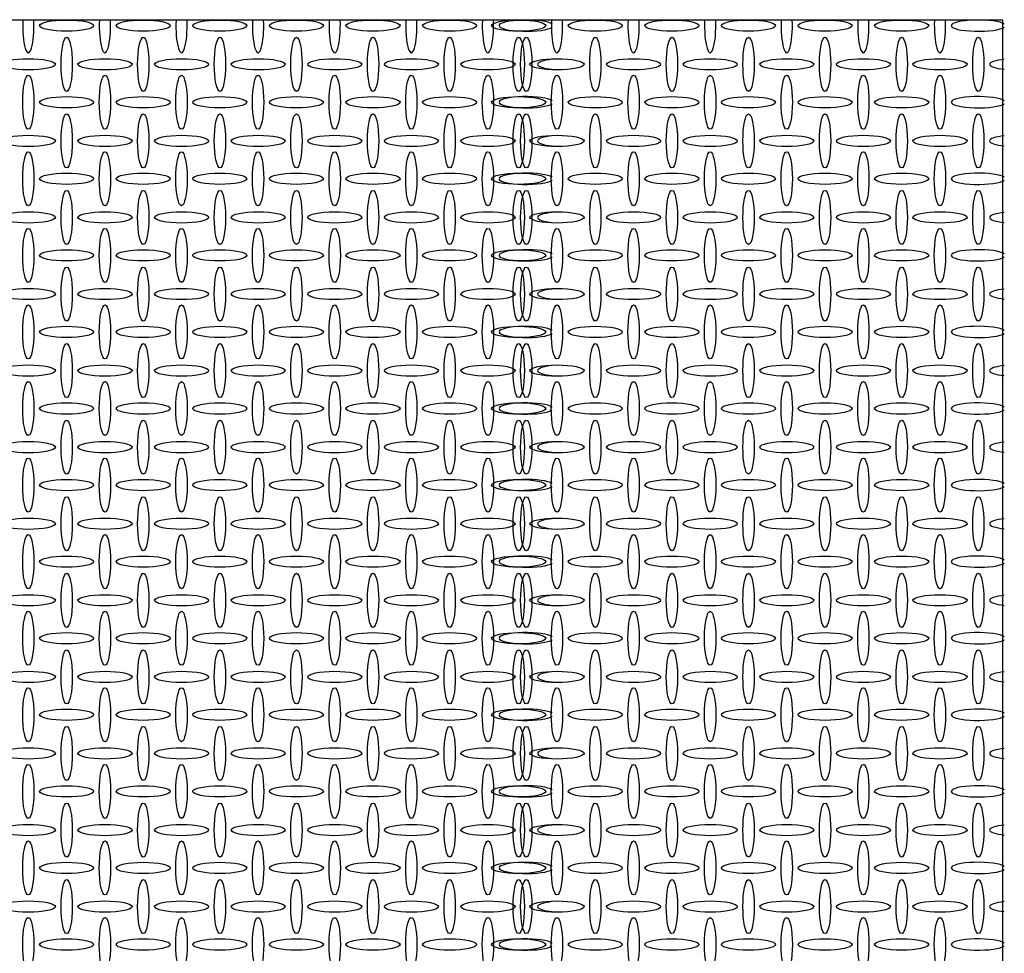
# Model space of a CAD drawing. Header units: millimetres. Extents: x 2063114 to 14983986, y -126020516 to 213791.
# Tile 187 of 256: x 2339554 to 2342613, y -1432057 to -1429155. Entities that reach past the tile are written whole.
import ezdxf

# ---------------------------------------------------------------- set-up
doc = ezdxf.new("R2010")
doc.units = ezdxf.units.MM

msp = doc.modelspace()

# ---------------------------------------------------------------- linework, layer by layer
msp.add_lwpolyline([(2342608.57243, -1429155.73909), (2336966.57243, -1429155.73909), (2336966.57243, -1443235.73876), (2342608.57243, -1443235.73876)], close=True)
at = {"linetype": 'Continuous'}
for centre, major_axis, start_param, end_param in [((2339580.62517, -1429173.18951), (0, -84), 4.5031219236, 8.0632486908), ((2339818.62517, -1429173.18951), (0, -84), 4.5031219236, 8.0632486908), ((2340056.62517, -1429173.18951), (0, -84), 4.5031219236, 8.0632486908), ((2340294.62517, -1429173.18951), (0, -84), 4.5031219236, 8.0632486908), ((2340532.62517, -1429173.18951), (0, -84), 4.5031219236, 8.0632486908), ((2340770.62517, -1429173.18951), (0, -84), 4.5031219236, 8.0632486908), ((2341008.62517, -1429173.18951), (0, -84), 4.5031219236, 8.0632486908), ((2341127.62517, -1429173.18951), (84, 0), 0.2704232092, 6.0127620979), ((2341223.18053, -1429173.18951), (0, -84), 4.5031219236, 8.0632486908), ((2341461.18053, -1429173.18951), (0, -84), 4.5031219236, 8.0632486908), ((2341699.18053, -1429173.18951), (0, -84), 4.5031219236, 8.0632486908), ((2341937.18053, -1429173.18951), (0, -84), 4.5031219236, 8.0632486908), ((2342175.18053, -1429173.18951), (0, -84), 4.5031219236, 8.0632486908), ((2342413.18053, -1429173.18951), (0, -84), 4.5031219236, 8.0632486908), ((2342532.18053, -1429173.18951), (84, 0), 0.2704232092, 6.0127620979), ((2341246.82181, -1429293.38625), (84, 0), 2.0435613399, 4.2396239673), ((2342651.37718, -1429293.38625), (84, 0), 2.0435613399, 4.2396239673), ((2341127.62517, -1429411.18951), (84, 0), 0.2704232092, 6.0127620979), ((2342532.18053, -1429411.18951), (84, 0), 0.2704232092, 6.0127620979), ((2341246.82181, -1429531.38625), (84, 0), 2.0435613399, 4.2396239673), ((2342651.37718, -1429531.38625), (84, 0), 2.0435613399, 4.2396239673), ((2341127.62517, -1429649.18951), (84, 0), 0.2704232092, 6.0127620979), ((2342532.18053, -1429649.18951), (84, 0), 0.2704232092, 6.0127620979), ((2341246.82181, -1429769.38625), (84, 0), 2.0435613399, 4.2396239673), ((2342651.37718, -1429769.38625), (84, 0), 2.0435613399, 4.2396239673), ((2341127.62517, -1429887.18951), (84, 0), 0.2704232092, 6.0127620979), ((2342532.18053, -1429887.18951), (84, 0), 0.2704232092, 6.0127620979), ((2341246.82181, -1430007.38625), (84, 0), 2.0435613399, 4.2396239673), ((2342651.37718, -1430007.38625), (84, 0), 2.0435613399, 4.2396239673), ((2341127.62517, -1430125.18951), (84, 0), 0.2704232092, 6.0127620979), ((2342532.18053, -1430125.18951), (84, 0), 0.2704232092, 6.0127620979), ((2341246.82181, -1430245.38625), (84, 0), 2.0435613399, 4.2396239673), ((2342651.37718, -1430245.38625), (84, 0), 2.0435613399, 4.2396239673), ((2341127.62517, -1430363.18951), (84, 0), 0.2704232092, 6.0127620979), ((2342532.18053, -1430363.18951), (84, 0), 0.2704232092, 6.0127620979), ((2341246.82181, -1430483.38625), (84, 0), 2.0435613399, 4.2396239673), ((2342651.37718, -1430483.38625), (84, 0), 2.0435613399, 4.2396239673), ((2341127.62517, -1430601.18951), (84, 0), 0.2704232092, 6.0127620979), ((2342532.18053, -1430601.18951), (84, 0), 0.2704232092, 6.0127620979), ((2341246.82181, -1430721.38625), (84, 0), 2.0435613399, 4.2396239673), ((2342651.37718, -1430721.38625), (84, 0), 2.0435613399, 4.2396239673), ((2341127.62517, -1430839.18951), (84, 0), 0.2704232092, 6.0127620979), ((2342532.18053, -1430839.18951), (84, 0), 0.2704232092, 6.0127620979), ((2341246.82181, -1430959.38625), (84, 0), 2.0435613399, 4.2396239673), ((2342651.37718, -1430959.38625), (84, 0), 2.0435613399, 4.2396239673), ((2341127.62517, -1431077.18951), (84, 0), 0.2704232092, 6.0127620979), ((2342532.18053, -1431077.18951), (84, 0), 0.2704232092, 6.0127620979), ((2341246.82181, -1431197.38625), (84, 0), 2.0435613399, 4.2396239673), ((2342651.37718, -1431197.38625), (84, 0), 2.0435613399, 4.2396239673), ((2341127.62517, -1431315.18951), (84, 0), 0.2704232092, 6.0127620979), ((2342532.18053, -1431315.18951), (84, 0), 0.2704232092, 6.0127620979), ((2341246.82181, -1431435.38625), (84, 0), 2.0435613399, 4.2396239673), ((2342651.37718, -1431435.38625), (84, 0), 2.0435613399, 4.2396239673), ((2341127.62517, -1431553.18951), (84, 0), 0.2704232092, 6.0127620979), ((2342532.18053, -1431553.18951), (84, 0), 0.2704232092, 6.0127620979), ((2341246.82181, -1431673.38625), (84, 0), 2.0435613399, 4.2396239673), ((2342651.37718, -1431673.38625), (84, 0), 2.0435613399, 4.2396239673), ((2341127.62517, -1431791.18951), (84, 0), 0.2704232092, 6.0127620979), ((2342532.18053, -1431791.18951), (84, 0), 0.2704232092, 6.0127620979), ((2341246.82181, -1431911.38625), (84, 0), 2.0435613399, 4.2396239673), ((2342651.37718, -1431911.38625), (84, 0), 2.0435613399, 4.2396239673), ((2341127.62517, -1432029.18951), (84, 0), 0.2704232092, 6.0127620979), ((2342532.18053, -1432029.18951), (84, 0), 0.2704232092, 6.0127620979)]:
    msp.add_ellipse(centre, major_axis=major_axis, ratio=0.2083333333, start_param=start_param, end_param=end_param, dxfattribs=at)
for centre, major_axis in [((2339699.62517, -1429173.18951), (84, 0)), ((2339937.62517, -1429173.18951), (84, 0)), ((2340175.62517, -1429173.18951), (84, 0)), ((2340413.62517, -1429173.18951), (84, 0)), ((2340651.62517, -1429173.18951), (84, 0)), ((2340889.62517, -1429173.18951), (84, 0)), ((2341104.18053, -1429173.18951), (84, 0)), ((2341342.18053, -1429173.18951), (84, 0)), ((2341580.18053, -1429173.18951), (84, 0)), ((2341818.18053, -1429173.18951), (84, 0)), ((2342056.18053, -1429173.18951), (84, 0)), ((2342294.18053, -1429173.18951), (84, 0)), ((2339699.82181, -1429293.38625), (0, -84)), ((2339937.82181, -1429293.38625), (0, -84)), ((2340175.82181, -1429293.38625), (0, -84)), ((2340413.82181, -1429293.38625), (0, -84)), ((2340651.82181, -1429293.38625), (0, -84)), ((2340889.82181, -1429293.38625), (0, -84)), ((2341104.37718, -1429293.38625), (0, -84)), ((2341127.82181, -1429293.38625), (0, -84)), ((2341342.37718, -1429293.38625), (0, -84)), ((2341580.37718, -1429293.38625), (0, -84)), ((2341818.37718, -1429293.38625), (0, -84)), ((2342056.37718, -1429293.38625), (0, -84)), ((2342294.37718, -1429293.38625), (0, -84)), ((2342532.37718, -1429293.38625), (0, -84)), ((2339580.82181, -1429293.38625), (84, 0)), ((2339818.82181, -1429293.38625), (84, 0)), ((2340056.82181, -1429293.38625), (84, 0)), ((2340294.82181, -1429293.38625), (84, 0)), ((2340532.82181, -1429293.38625), (84, 0)), ((2340770.82181, -1429293.38625), (84, 0)), ((2341008.82181, -1429293.38625), (84, 0)), ((2341223.37718, -1429293.38625), (84, 0)), ((2341461.37718, -1429293.38625), (84, 0)), ((2341699.37718, -1429293.38625), (84, 0)), ((2341937.37718, -1429293.38625), (84, 0)), ((2342175.37718, -1429293.38625), (84, 0)), ((2342413.37718, -1429293.38625), (84, 0)), ((2339580.62517, -1429411.18951), (0, -84)), ((2339818.62517, -1429411.18951), (0, -84)), ((2340056.62517, -1429411.18951), (0, -84)), ((2340294.62517, -1429411.18951), (0, -84)), ((2340532.62517, -1429411.18951), (0, -84)), ((2340770.62517, -1429411.18951), (0, -84)), ((2341008.62517, -1429411.18951), (0, -84)), ((2341223.18053, -1429411.18951), (0, -84)), ((2341461.18053, -1429411.18951), (0, -84)), ((2341699.18053, -1429411.18951), (0, -84)), ((2341937.18053, -1429411.18951), (0, -84)), ((2342175.18053, -1429411.18951), (0, -84)), ((2342413.18053, -1429411.18951), (0, -84)), ((2339699.62517, -1429411.18951), (84, 0)), ((2339937.62517, -1429411.18951), (84, 0)), ((2340175.62517, -1429411.18951), (84, 0)), ((2340413.62517, -1429411.18951), (84, 0)), ((2340651.62517, -1429411.18951), (84, 0)), ((2340889.62517, -1429411.18951), (84, 0)), ((2341104.18053, -1429411.18951), (84, 0)), ((2341342.18053, -1429411.18951), (84, 0)), ((2341580.18053, -1429411.18951), (84, 0)), ((2341818.18053, -1429411.18951), (84, 0)), ((2342056.18053, -1429411.18951), (84, 0)), ((2342294.18053, -1429411.18951), (84, 0)), ((2339699.82181, -1429531.38625), (0, -84)), ((2339937.82181, -1429531.38625), (0, -84)), ((2340175.82181, -1429531.38625), (0, -84)), ((2340413.82181, -1429531.38625), (0, -84)), ((2340651.82181, -1429531.38625), (0, -84)), ((2340889.82181, -1429531.38625), (0, -84)), ((2341104.37718, -1429531.38625), (0, -84)), ((2341127.82181, -1429531.38625), (0, -84)), ((2341342.37718, -1429531.38625), (0, -84)), ((2341580.37718, -1429531.38625), (0, -84)), ((2341818.37718, -1429531.38625), (0, -84)), ((2342056.37718, -1429531.38625), (0, -84)), ((2342294.37718, -1429531.38625), (0, -84)), ((2342532.37718, -1429531.38625), (0, -84)), ((2339580.82181, -1429531.38625), (84, 0)), ((2339818.82181, -1429531.38625), (84, 0)), ((2340056.82181, -1429531.38625), (84, 0)), ((2340294.82181, -1429531.38625), (84, 0)), ((2340532.82181, -1429531.38625), (84, 0)), ((2340770.82181, -1429531.38625), (84, 0)), ((2341008.82181, -1429531.38625), (84, 0)), ((2341223.37718, -1429531.38625), (84, 0)), ((2341461.37718, -1429531.38625), (84, 0)), ((2341699.37718, -1429531.38625), (84, 0)), ((2341937.37718, -1429531.38625), (84, 0)), ((2342175.37718, -1429531.38625), (84, 0)), ((2342413.37718, -1429531.38625), (84, 0)), ((2339580.62517, -1429649.18951), (0, -84)), ((2339818.62517, -1429649.18951), (0, -84)), ((2340056.62517, -1429649.18951), (0, -84)), ((2340294.62517, -1429649.18951), (0, -84)), ((2340532.62517, -1429649.18951), (0, -84)), ((2340770.62517, -1429649.18951), (0, -84)), ((2341008.62517, -1429649.18951), (0, -84)), ((2341223.18053, -1429649.18951), (0, -84)), ((2341461.18053, -1429649.18951), (0, -84)), ((2341699.18053, -1429649.18951), (0, -84)), ((2341937.18053, -1429649.18951), (0, -84)), ((2342175.18053, -1429649.18951), (0, -84)), ((2342413.18053, -1429649.18951), (0, -84)), ((2339699.62517, -1429649.18951), (84, 0)), ((2339937.62517, -1429649.18951), (84, 0)), ((2340175.62517, -1429649.18951), (84, 0)), ((2340413.62517, -1429649.18951), (84, 0)), ((2340651.62517, -1429649.18951), (84, 0)), ((2340889.62517, -1429649.18951), (84, 0)), ((2341104.18053, -1429649.18951), (84, 0)), ((2341342.18053, -1429649.18951), (84, 0)), ((2341580.18053, -1429649.18951), (84, 0)), ((2341818.18053, -1429649.18951), (84, 0)), ((2342056.18053, -1429649.18951), (84, 0)), ((2342294.18053, -1429649.18951), (84, 0)), ((2339699.82181, -1429769.38625), (0, -84)), ((2339937.82181, -1429769.38625), (0, -84)), ((2340175.82181, -1429769.38625), (0, -84)), ((2340413.82181, -1429769.38625), (0, -84)), ((2340651.82181, -1429769.38625), (0, -84)), ((2340889.82181, -1429769.38625), (0, -84)), ((2341104.37718, -1429769.38625), (0, -84)), ((2341127.82181, -1429769.38625), (0, -84)), ((2341342.37718, -1429769.38625), (0, -84)), ((2341580.37718, -1429769.38625), (0, -84)), ((2341818.37718, -1429769.38625), (0, -84)), ((2342056.37718, -1429769.38625), (0, -84)), ((2342294.37718, -1429769.38625), (0, -84)), ((2342532.37718, -1429769.38625), (0, -84)), ((2339580.82181, -1429769.38625), (84, 0)), ((2339818.82181, -1429769.38625), (84, 0)), ((2340056.82181, -1429769.38625), (84, 0)), ((2340294.82181, -1429769.38625), (84, 0)), ((2340532.82181, -1429769.38625), (84, 0)), ((2340770.82181, -1429769.38625), (84, 0)), ((2341008.82181, -1429769.38625), (84, 0)), ((2341223.37718, -1429769.38625), (84, 0)), ((2341461.37718, -1429769.38625), (84, 0)), ((2341699.37718, -1429769.38625), (84, 0)), ((2341937.37718, -1429769.38625), (84, 0)), ((2342175.37718, -1429769.38625), (84, 0)), ((2342413.37718, -1429769.38625), (84, 0)), ((2339580.62517, -1429887.18951), (0, -84)), ((2339818.62517, -1429887.18951), (0, -84)), ((2340056.62517, -1429887.18951), (0, -84)), ((2340294.62517, -1429887.18951), (0, -84)), ((2340532.62517, -1429887.18951), (0, -84)), ((2340770.62517, -1429887.18951), (0, -84)), ((2341008.62517, -1429887.18951), (0, -84)), ((2341223.18053, -1429887.18951), (0, -84)), ((2341461.18053, -1429887.18951), (0, -84)), ((2341699.18053, -1429887.18951), (0, -84)), ((2341937.18053, -1429887.18951), (0, -84)), ((2342175.18053, -1429887.18951), (0, -84)), ((2342413.18053, -1429887.18951), (0, -84)), ((2339699.62517, -1429887.18951), (84, 0)), ((2339937.62517, -1429887.18951), (84, 0)), ((2340175.62517, -1429887.18951), (84, 0)), ((2340413.62517, -1429887.18951), (84, 0)), ((2340651.62517, -1429887.18951), (84, 0)), ((2340889.62517, -1429887.18951), (84, 0)), ((2341104.18053, -1429887.18951), (84, 0)), ((2341342.18053, -1429887.18951), (84, 0)), ((2341580.18053, -1429887.18951), (84, 0)), ((2341818.18053, -1429887.18951), (84, 0)), ((2342056.18053, -1429887.18951), (84, 0)), ((2342294.18053, -1429887.18951), (84, 0)), ((2339699.82181, -1430007.38625), (0, -84)), ((2339937.82181, -1430007.38625), (0, -84)), ((2340175.82181, -1430007.38625), (0, -84)), ((2340413.82181, -1430007.38625), (0, -84)), ((2340651.82181, -1430007.38625), (0, -84)), ((2340889.82181, -1430007.38625), (0, -84)), ((2341104.37718, -1430007.38625), (0, -84)), ((2341127.82181, -1430007.38625), (0, -84)), ((2341342.37718, -1430007.38625), (0, -84)), ((2341580.37718, -1430007.38625), (0, -84)), ((2341818.37718, -1430007.38625), (0, -84)), ((2342056.37718, -1430007.38625), (0, -84)), ((2342294.37718, -1430007.38625), (0, -84)), ((2342532.37718, -1430007.38625), (0, -84)), ((2339580.82181, -1430007.38625), (84, 0)), ((2339818.82181, -1430007.38625), (84, 0)), ((2340056.82181, -1430007.38625), (84, 0)), ((2340294.82181, -1430007.38625), (84, 0)), ((2340532.82181, -1430007.38625), (84, 0)), ((2340770.82181, -1430007.38625), (84, 0)), ((2341008.82181, -1430007.38625), (84, 0)), ((2341223.37718, -1430007.38625), (84, 0)), ((2341461.37718, -1430007.38625), (84, 0)), ((2341699.37718, -1430007.38625), (84, 0)), ((2341937.37718, -1430007.38625), (84, 0)), ((2342175.37718, -1430007.38625), (84, 0)), ((2342413.37718, -1430007.38625), (84, 0)), ((2339580.62517, -1430125.18951), (0, -84)), ((2339818.62517, -1430125.18951), (0, -84)), ((2340056.62517, -1430125.18951), (0, -84)), ((2340294.62517, -1430125.18951), (0, -84)), ((2340532.62517, -1430125.18951), (0, -84)), ((2340770.62517, -1430125.18951), (0, -84)), ((2341008.62517, -1430125.18951), (0, -84)), ((2341223.18053, -1430125.18951), (0, -84)), ((2341461.18053, -1430125.18951), (0, -84)), ((2341699.18053, -1430125.18951), (0, -84)), ((2341937.18053, -1430125.18951), (0, -84)), ((2342175.18053, -1430125.18951), (0, -84)), ((2342413.18053, -1430125.18951), (0, -84)), ((2339699.62517, -1430125.18951), (84, 0)), ((2339937.62517, -1430125.18951), (84, 0)), ((2340175.62517, -1430125.18951), (84, 0)), ((2340413.62517, -1430125.18951), (84, 0)), ((2340651.62517, -1430125.18951), (84, 0)), ((2340889.62517, -1430125.18951), (84, 0)), ((2341104.18053, -1430125.18951), (84, 0)), ((2341342.18053, -1430125.18951), (84, 0)), ((2341580.18053, -1430125.18951), (84, 0)), ((2341818.18053, -1430125.18951), (84, 0)), ((2342056.18053, -1430125.18951), (84, 0)), ((2342294.18053, -1430125.18951), (84, 0)), ((2339699.82181, -1430245.38625), (0, -84)), ((2339937.82181, -1430245.38625), (0, -84)), ((2340175.82181, -1430245.38625), (0, -84)), ((2340413.82181, -1430245.38625), (0, -84)), ((2340651.82181, -1430245.38625), (0, -84)), ((2340889.82181, -1430245.38625), (0, -84)), ((2341104.37718, -1430245.38625), (0, -84)), ((2341127.82181, -1430245.38625), (0, -84)), ((2341342.37718, -1430245.38625), (0, -84)), ((2341580.37718, -1430245.38625), (0, -84)), ((2341818.37718, -1430245.38625), (0, -84)), ((2342056.37718, -1430245.38625), (0, -84)), ((2342294.37718, -1430245.38625), (0, -84)), ((2342532.37718, -1430245.38625), (0, -84)), ((2339580.82181, -1430245.38625), (84, 0)), ((2339818.82181, -1430245.38625), (84, 0)), ((2340056.82181, -1430245.38625), (84, 0)), ((2340294.82181, -1430245.38625), (84, 0)), ((2340532.82181, -1430245.38625), (84, 0)), ((2340770.82181, -1430245.38625), (84, 0)), ((2341008.82181, -1430245.38625), (84, 0)), ((2341223.37718, -1430245.38625), (84, 0)), ((2341461.37718, -1430245.38625), (84, 0)), ((2341699.37718, -1430245.38625), (84, 0)), ((2341937.37718, -1430245.38625), (84, 0)), ((2342175.37718, -1430245.38625), (84, 0)), ((2342413.37718, -1430245.38625), (84, 0)), ((2339580.62517, -1430363.18951), (0, -84)), ((2339818.62517, -1430363.18951), (0, -84)), ((2340056.62517, -1430363.18951), (0, -84)), ((2340294.62517, -1430363.18951), (0, -84)), ((2340532.62517, -1430363.18951), (0, -84)), ((2340770.62517, -1430363.18951), (0, -84)), ((2341008.62517, -1430363.18951), (0, -84)), ((2341223.18053, -1430363.18951), (0, -84)), ((2341461.18053, -1430363.18951), (0, -84)), ((2341699.18053, -1430363.18951), (0, -84)), ((2341937.18053, -1430363.18951), (0, -84)), ((2342175.18053, -1430363.18951), (0, -84)), ((2342413.18053, -1430363.18951), (0, -84)), ((2339699.62517, -1430363.18951), (84, 0)), ((2339937.62517, -1430363.18951), (84, 0)), ((2340175.62517, -1430363.18951), (84, 0)), ((2340413.62517, -1430363.18951), (84, 0)), ((2340651.62517, -1430363.18951), (84, 0)), ((2340889.62517, -1430363.18951), (84, 0)), ((2341104.18053, -1430363.18951), (84, 0)), ((2341342.18053, -1430363.18951), (84, 0)), ((2341580.18053, -1430363.18951), (84, 0)), ((2341818.18053, -1430363.18951), (84, 0)), ((2342056.18053, -1430363.18951), (84, 0)), ((2342294.18053, -1430363.18951), (84, 0)), ((2339699.82181, -1430483.38625), (0, -84)), ((2339937.82181, -1430483.38625), (0, -84)), ((2340175.82181, -1430483.38625), (0, -84)), ((2340413.82181, -1430483.38625), (0, -84)), ((2340651.82181, -1430483.38625), (0, -84)), ((2340889.82181, -1430483.38625), (0, -84)), ((2341104.37718, -1430483.38625), (0, -84)), ((2341127.82181, -1430483.38625), (0, -84)), ((2341342.37718, -1430483.38625), (0, -84)), ((2341580.37718, -1430483.38625), (0, -84)), ((2341818.37718, -1430483.38625), (0, -84)), ((2342056.37718, -1430483.38625), (0, -84)), ((2342294.37718, -1430483.38625), (0, -84)), ((2342532.37718, -1430483.38625), (0, -84)), ((2339580.82181, -1430483.38625), (84, 0)), ((2339818.82181, -1430483.38625), (84, 0)), ((2340056.82181, -1430483.38625), (84, 0)), ((2340294.82181, -1430483.38625), (84, 0)), ((2340532.82181, -1430483.38625), (84, 0)), ((2340770.82181, -1430483.38625), (84, 0)), ((2341008.82181, -1430483.38625), (84, 0)), ((2341223.37718, -1430483.38625), (84, 0)), ((2341461.37718, -1430483.38625), (84, 0)), ((2341699.37718, -1430483.38625), (84, 0)), ((2341937.37718, -1430483.38625), (84, 0)), ((2342175.37718, -1430483.38625), (84, 0)), ((2342413.37718, -1430483.38625), (84, 0)), ((2339580.62517, -1430601.18951), (0, -84)), ((2339818.62517, -1430601.18951), (0, -84)), ((2340056.62517, -1430601.18951), (0, -84)), ((2340294.62517, -1430601.18951), (0, -84)), ((2340532.62517, -1430601.18951), (0, -84)), ((2340770.62517, -1430601.18951), (0, -84)), ((2341008.62517, -1430601.18951), (0, -84)), ((2341223.18053, -1430601.18951), (0, -84)), ((2341461.18053, -1430601.18951), (0, -84)), ((2341699.18053, -1430601.18951), (0, -84)), ((2341937.18053, -1430601.18951), (0, -84)), ((2342175.18053, -1430601.18951), (0, -84)), ((2342413.18053, -1430601.18951), (0, -84)), ((2339699.62517, -1430601.18951), (84, 0)), ((2339937.62517, -1430601.18951), (84, 0)), ((2340175.62517, -1430601.18951), (84, 0)), ((2340413.62517, -1430601.18951), (84, 0)), ((2340651.62517, -1430601.18951), (84, 0)), ((2340889.62517, -1430601.18951), (84, 0)), ((2341104.18053, -1430601.18951), (84, 0)), ((2341342.18053, -1430601.18951), (84, 0)), ((2341580.18053, -1430601.18951), (84, 0)), ((2341818.18053, -1430601.18951), (84, 0)), ((2342056.18053, -1430601.18951), (84, 0)), ((2342294.18053, -1430601.18951), (84, 0)), ((2339699.82181, -1430721.38625), (0, -84)), ((2339937.82181, -1430721.38625), (0, -84)), ((2340175.82181, -1430721.38625), (0, -84)), ((2340413.82181, -1430721.38625), (0, -84)), ((2340651.82181, -1430721.38625), (0, -84)), ((2340889.82181, -1430721.38625), (0, -84)), ((2341104.37718, -1430721.38625), (0, -84)), ((2341127.82181, -1430721.38625), (0, -84)), ((2341342.37718, -1430721.38625), (0, -84)), ((2341580.37718, -1430721.38625), (0, -84)), ((2341818.37718, -1430721.38625), (0, -84)), ((2342056.37718, -1430721.38625), (0, -84)), ((2342294.37718, -1430721.38625), (0, -84)), ((2342532.37718, -1430721.38625), (0, -84)), ((2339580.82181, -1430721.38625), (84, 0)), ((2339818.82181, -1430721.38625), (84, 0)), ((2340056.82181, -1430721.38625), (84, 0)), ((2340294.82181, -1430721.38625), (84, 0)), ((2340532.82181, -1430721.38625), (84, 0)), ((2340770.82181, -1430721.38625), (84, 0)), ((2341008.82181, -1430721.38625), (84, 0)), ((2341223.37718, -1430721.38625), (84, 0)), ((2341461.37718, -1430721.38625), (84, 0)), ((2341699.37718, -1430721.38625), (84, 0)), ((2341937.37718, -1430721.38625), (84, 0)), ((2342175.37718, -1430721.38625), (84, 0)), ((2342413.37718, -1430721.38625), (84, 0)), ((2339580.62517, -1430839.18951), (0, -84)), ((2339818.62517, -1430839.18951), (0, -84)), ((2340056.62517, -1430839.18951), (0, -84)), ((2340294.62517, -1430839.18951), (0, -84)), ((2340532.62517, -1430839.18951), (0, -84)), ((2340770.62517, -1430839.18951), (0, -84)), ((2341008.62517, -1430839.18951), (0, -84)), ((2341223.18053, -1430839.18951), (0, -84)), ((2341461.18053, -1430839.18951), (0, -84)), ((2341699.18053, -1430839.18951), (0, -84)), ((2341937.18053, -1430839.18951), (0, -84)), ((2342175.18053, -1430839.18951), (0, -84)), ((2342413.18053, -1430839.18951), (0, -84)), ((2339699.62517, -1430839.18951), (84, 0)), ((2339937.62517, -1430839.18951), (84, 0)), ((2340175.62517, -1430839.18951), (84, 0)), ((2340413.62517, -1430839.18951), (84, 0)), ((2340651.62517, -1430839.18951), (84, 0)), ((2340889.62517, -1430839.18951), (84, 0)), ((2341104.18053, -1430839.18951), (84, 0)), ((2341342.18053, -1430839.18951), (84, 0)), ((2341580.18053, -1430839.18951), (84, 0)), ((2341818.18053, -1430839.18951), (84, 0)), ((2342056.18053, -1430839.18951), (84, 0)), ((2342294.18053, -1430839.18951), (84, 0)), ((2339699.82181, -1430959.38625), (0, -84)), ((2339937.82181, -1430959.38625), (0, -84)), ((2340175.82181, -1430959.38625), (0, -84)), ((2340413.82181, -1430959.38625), (0, -84)), ((2340651.82181, -1430959.38625), (0, -84)), ((2340889.82181, -1430959.38625), (0, -84)), ((2341104.37718, -1430959.38625), (0, -84)), ((2341127.82181, -1430959.38625), (0, -84)), ((2341342.37718, -1430959.38625), (0, -84)), ((2341580.37718, -1430959.38625), (0, -84)), ((2341818.37718, -1430959.38625), (0, -84)), ((2342056.37718, -1430959.38625), (0, -84)), ((2342294.37718, -1430959.38625), (0, -84)), ((2342532.37718, -1430959.38625), (0, -84)), ((2339580.82181, -1430959.38625), (84, 0)), ((2339818.82181, -1430959.38625), (84, 0)), ((2340056.82181, -1430959.38625), (84, 0)), ((2340294.82181, -1430959.38625), (84, 0)), ((2340532.82181, -1430959.38625), (84, 0)), ((2340770.82181, -1430959.38625), (84, 0)), ((2341008.82181, -1430959.38625), (84, 0)), ((2341223.37718, -1430959.38625), (84, 0)), ((2341461.37718, -1430959.38625), (84, 0)), ((2341699.37718, -1430959.38625), (84, 0)), ((2341937.37718, -1430959.38625), (84, 0)), ((2342175.37718, -1430959.38625), (84, 0)), ((2342413.37718, -1430959.38625), (84, 0)), ((2339580.62517, -1431077.18951), (0, -84)), ((2339818.62517, -1431077.18951), (0, -84)), ((2340056.62517, -1431077.18951), (0, -84)), ((2340294.62517, -1431077.18951), (0, -84)), ((2340532.62517, -1431077.18951), (0, -84)), ((2340770.62517, -1431077.18951), (0, -84)), ((2341008.62517, -1431077.18951), (0, -84)), ((2341223.18053, -1431077.18951), (0, -84)), ((2341461.18053, -1431077.18951), (0, -84)), ((2341699.18053, -1431077.18951), (0, -84)), ((2341937.18053, -1431077.18951), (0, -84)), ((2342175.18053, -1431077.18951), (0, -84)), ((2342413.18053, -1431077.18951), (0, -84)), ((2339699.62517, -1431077.18951), (84, 0)), ((2339937.62517, -1431077.18951), (84, 0)), ((2340175.62517, -1431077.18951), (84, 0)), ((2340413.62517, -1431077.18951), (84, 0)), ((2340651.62517, -1431077.18951), (84, 0)), ((2340889.62517, -1431077.18951), (84, 0)), ((2341104.18053, -1431077.18951), (84, 0)), ((2341342.18053, -1431077.18951), (84, 0)), ((2341580.18053, -1431077.18951), (84, 0)), ((2341818.18053, -1431077.18951), (84, 0)), ((2342056.18053, -1431077.18951), (84, 0)), ((2342294.18053, -1431077.18951), (84, 0)), ((2339699.82181, -1431197.38625), (0, -84)), ((2339937.82181, -1431197.38625), (0, -84)), ((2340175.82181, -1431197.38625), (0, -84)), ((2340413.82181, -1431197.38625), (0, -84)), ((2340651.82181, -1431197.38625), (0, -84)), ((2340889.82181, -1431197.38625), (0, -84)), ((2341104.37718, -1431197.38625), (0, -84)), ((2341127.82181, -1431197.38625), (0, -84)), ((2341342.37718, -1431197.38625), (0, -84)), ((2341580.37718, -1431197.38625), (0, -84)), ((2341818.37718, -1431197.38625), (0, -84)), ((2342056.37718, -1431197.38625), (0, -84)), ((2342294.37718, -1431197.38625), (0, -84)), ((2342532.37718, -1431197.38625), (0, -84)), ((2339580.82181, -1431197.38625), (84, 0)), ((2339818.82181, -1431197.38625), (84, 0)), ((2340056.82181, -1431197.38625), (84, 0)), ((2340294.82181, -1431197.38625), (84, 0)), ((2340532.82181, -1431197.38625), (84, 0)), ((2340770.82181, -1431197.38625), (84, 0)), ((2341008.82181, -1431197.38625), (84, 0)), ((2341223.37718, -1431197.38625), (84, 0)), ((2341461.37718, -1431197.38625), (84, 0)), ((2341699.37718, -1431197.38625), (84, 0)), ((2341937.37718, -1431197.38625), (84, 0)), ((2342175.37718, -1431197.38625), (84, 0)), ((2342413.37718, -1431197.38625), (84, 0)), ((2339580.62517, -1431315.18951), (0, -84)), ((2339818.62517, -1431315.18951), (0, -84)), ((2340056.62517, -1431315.18951), (0, -84)), ((2340294.62517, -1431315.18951), (0, -84)), ((2340532.62517, -1431315.18951), (0, -84)), ((2340770.62517, -1431315.18951), (0, -84)), ((2341008.62517, -1431315.18951), (0, -84)), ((2341223.18053, -1431315.18951), (0, -84)), ((2341461.18053, -1431315.18951), (0, -84)), ((2341699.18053, -1431315.18951), (0, -84)), ((2341937.18053, -1431315.18951), (0, -84)), ((2342175.18053, -1431315.18951), (0, -84)), ((2342413.18053, -1431315.18951), (0, -84)), ((2339699.62517, -1431315.18951), (84, 0)), ((2339937.62517, -1431315.18951), (84, 0)), ((2340175.62517, -1431315.18951), (84, 0)), ((2340413.62517, -1431315.18951), (84, 0)), ((2340651.62517, -1431315.18951), (84, 0)), ((2340889.62517, -1431315.18951), (84, 0)), ((2341104.18053, -1431315.18951), (84, 0)), ((2341342.18053, -1431315.18951), (84, 0)), ((2341580.18053, -1431315.18951), (84, 0)), ((2341818.18053, -1431315.18951), (84, 0)), ((2342056.18053, -1431315.18951), (84, 0)), ((2342294.18053, -1431315.18951), (84, 0)), ((2339699.82181, -1431435.38625), (0, -84)), ((2339937.82181, -1431435.38625), (0, -84)), ((2340175.82181, -1431435.38625), (0, -84)), ((2340413.82181, -1431435.38625), (0, -84)), ((2340651.82181, -1431435.38625), (0, -84)), ((2340889.82181, -1431435.38625), (0, -84)), ((2341104.37718, -1431435.38625), (0, -84)), ((2341127.82181, -1431435.38625), (0, -84)), ((2341342.37718, -1431435.38625), (0, -84)), ((2341580.37718, -1431435.38625), (0, -84)), ((2341818.37718, -1431435.38625), (0, -84)), ((2342056.37718, -1431435.38625), (0, -84)), ((2342294.37718, -1431435.38625), (0, -84)), ((2342532.37718, -1431435.38625), (0, -84)), ((2339580.82181, -1431435.38625), (84, 0)), ((2339818.82181, -1431435.38625), (84, 0)), ((2340056.82181, -1431435.38625), (84, 0)), ((2340294.82181, -1431435.38625), (84, 0)), ((2340532.82181, -1431435.38625), (84, 0)), ((2340770.82181, -1431435.38625), (84, 0)), ((2341008.82181, -1431435.38625), (84, 0)), ((2341223.37718, -1431435.38625), (84, 0)), ((2341461.37718, -1431435.38625), (84, 0)), ((2341699.37718, -1431435.38625), (84, 0)), ((2341937.37718, -1431435.38625), (84, 0)), ((2342175.37718, -1431435.38625), (84, 0)), ((2342413.37718, -1431435.38625), (84, 0)), ((2339580.62517, -1431553.18951), (0, -84)), ((2339818.62517, -1431553.18951), (0, -84)), ((2340056.62517, -1431553.18951), (0, -84)), ((2340294.62517, -1431553.18951), (0, -84)), ((2340532.62517, -1431553.18951), (0, -84)), ((2340770.62517, -1431553.18951), (0, -84)), ((2341008.62517, -1431553.18951), (0, -84)), ((2341223.18053, -1431553.18951), (0, -84)), ((2341461.18053, -1431553.18951), (0, -84)), ((2341699.18053, -1431553.18951), (0, -84)), ((2341937.18053, -1431553.18951), (0, -84)), ((2342175.18053, -1431553.18951), (0, -84)), ((2342413.18053, -1431553.18951), (0, -84)), ((2339699.62517, -1431553.18951), (84, 0)), ((2339937.62517, -1431553.18951), (84, 0)), ((2340175.62517, -1431553.18951), (84, 0)), ((2340413.62517, -1431553.18951), (84, 0)), ((2340651.62517, -1431553.18951), (84, 0)), ((2340889.62517, -1431553.18951), (84, 0)), ((2341104.18053, -1431553.18951), (84, 0)), ((2341342.18053, -1431553.18951), (84, 0)), ((2341580.18053, -1431553.18951), (84, 0)), ((2341818.18053, -1431553.18951), (84, 0)), ((2342056.18053, -1431553.18951), (84, 0)), ((2342294.18053, -1431553.18951), (84, 0)), ((2339699.82181, -1431673.38625), (0, -84)), ((2339937.82181, -1431673.38625), (0, -84)), ((2340175.82181, -1431673.38625), (0, -84)), ((2340413.82181, -1431673.38625), (0, -84)), ((2340651.82181, -1431673.38625), (0, -84)), ((2340889.82181, -1431673.38625), (0, -84)), ((2341104.37718, -1431673.38625), (0, -84)), ((2341127.82181, -1431673.38625), (0, -84)), ((2341342.37718, -1431673.38625), (0, -84)), ((2341580.37718, -1431673.38625), (0, -84)), ((2341818.37718, -1431673.38625), (0, -84)), ((2342056.37718, -1431673.38625), (0, -84)), ((2342294.37718, -1431673.38625), (0, -84)), ((2342532.37718, -1431673.38625), (0, -84)), ((2339580.82181, -1431673.38625), (84, 0)), ((2339818.82181, -1431673.38625), (84, 0)), ((2340056.82181, -1431673.38625), (84, 0)), ((2340294.82181, -1431673.38625), (84, 0)), ((2340532.82181, -1431673.38625), (84, 0)), ((2340770.82181, -1431673.38625), (84, 0)), ((2341008.82181, -1431673.38625), (84, 0)), ((2341223.37718, -1431673.38625), (84, 0)), ((2341461.37718, -1431673.38625), (84, 0)), ((2341699.37718, -1431673.38625), (84, 0)), ((2341937.37718, -1431673.38625), (84, 0)), ((2342175.37718, -1431673.38625), (84, 0)), ((2342413.37718, -1431673.38625), (84, 0)), ((2339580.62517, -1431791.18951), (0, -84)), ((2339818.62517, -1431791.18951), (0, -84)), ((2340056.62517, -1431791.18951), (0, -84)), ((2340294.62517, -1431791.18951), (0, -84)), ((2340532.62517, -1431791.18951), (0, -84)), ((2340770.62517, -1431791.18951), (0, -84)), ((2341008.62517, -1431791.18951), (0, -84)), ((2341223.18053, -1431791.18951), (0, -84)), ((2341461.18053, -1431791.18951), (0, -84)), ((2341699.18053, -1431791.18951), (0, -84)), ((2341937.18053, -1431791.18951), (0, -84)), ((2342175.18053, -1431791.18951), (0, -84)), ((2342413.18053, -1431791.18951), (0, -84)), ((2339699.62517, -1431791.18951), (84, 0)), ((2339937.62517, -1431791.18951), (84, 0)), ((2340175.62517, -1431791.18951), (84, 0)), ((2340413.62517, -1431791.18951), (84, 0)), ((2340651.62517, -1431791.18951), (84, 0)), ((2340889.62517, -1431791.18951), (84, 0)), ((2341104.18053, -1431791.18951), (84, 0)), ((2341342.18053, -1431791.18951), (84, 0)), ((2341580.18053, -1431791.18951), (84, 0)), ((2341818.18053, -1431791.18951), (84, 0)), ((2342056.18053, -1431791.18951), (84, 0)), ((2342294.18053, -1431791.18951), (84, 0)), ((2339699.82181, -1431911.38625), (0, -84)), ((2339937.82181, -1431911.38625), (0, -84)), ((2340175.82181, -1431911.38625), (0, -84)), ((2340413.82181, -1431911.38625), (0, -84)), ((2340651.82181, -1431911.38625), (0, -84)), ((2340889.82181, -1431911.38625), (0, -84)), ((2341104.37718, -1431911.38625), (0, -84)), ((2341127.82181, -1431911.38625), (0, -84)), ((2341342.37718, -1431911.38625), (0, -84)), ((2341580.37718, -1431911.38625), (0, -84)), ((2341818.37718, -1431911.38625), (0, -84)), ((2342056.37718, -1431911.38625), (0, -84)), ((2342294.37718, -1431911.38625), (0, -84)), ((2342532.37718, -1431911.38625), (0, -84)), ((2339580.82181, -1431911.38625), (84, 0)), ((2339818.82181, -1431911.38625), (84, 0)), ((2340056.82181, -1431911.38625), (84, 0)), ((2340294.82181, -1431911.38625), (84, 0)), ((2340532.82181, -1431911.38625), (84, 0)), ((2340770.82181, -1431911.38625), (84, 0)), ((2341008.82181, -1431911.38625), (84, 0)), ((2341223.37718, -1431911.38625), (84, 0)), ((2341461.37718, -1431911.38625), (84, 0)), ((2341699.37718, -1431911.38625), (84, 0)), ((2341937.37718, -1431911.38625), (84, 0)), ((2342175.37718, -1431911.38625), (84, 0)), ((2342413.37718, -1431911.38625), (84, 0)), ((2339580.62517, -1432029.18951), (0, -84)), ((2339818.62517, -1432029.18951), (0, -84)), ((2340056.62517, -1432029.18951), (0, -84)), ((2340294.62517, -1432029.18951), (0, -84)), ((2340532.62517, -1432029.18951), (0, -84)), ((2340770.62517, -1432029.18951), (0, -84)), ((2341008.62517, -1432029.18951), (0, -84)), ((2341223.18053, -1432029.18951), (0, -84)), ((2341461.18053, -1432029.18951), (0, -84)), ((2341699.18053, -1432029.18951), (0, -84)), ((2341937.18053, -1432029.18951), (0, -84)), ((2342175.18053, -1432029.18951), (0, -84)), ((2342413.18053, -1432029.18951), (0, -84)), ((2339699.62517, -1432029.18951), (84, 0)), ((2339937.62517, -1432029.18951), (84, 0)), ((2340175.62517, -1432029.18951), (84, 0)), ((2340413.62517, -1432029.18951), (84, 0)), ((2340651.62517, -1432029.18951), (84, 0)), ((2340889.62517, -1432029.18951), (84, 0)), ((2341104.18053, -1432029.18951), (84, 0)), ((2341342.18053, -1432029.18951), (84, 0)), ((2341580.18053, -1432029.18951), (84, 0)), ((2341818.18053, -1432029.18951), (84, 0)), ((2342056.18053, -1432029.18951), (84, 0)), ((2342294.18053, -1432029.18951), (84, 0))]:
    msp.add_ellipse(centre, major_axis=major_axis, ratio=0.2083333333, dxfattribs=at)

doc.saveas('drawing.dxf')
